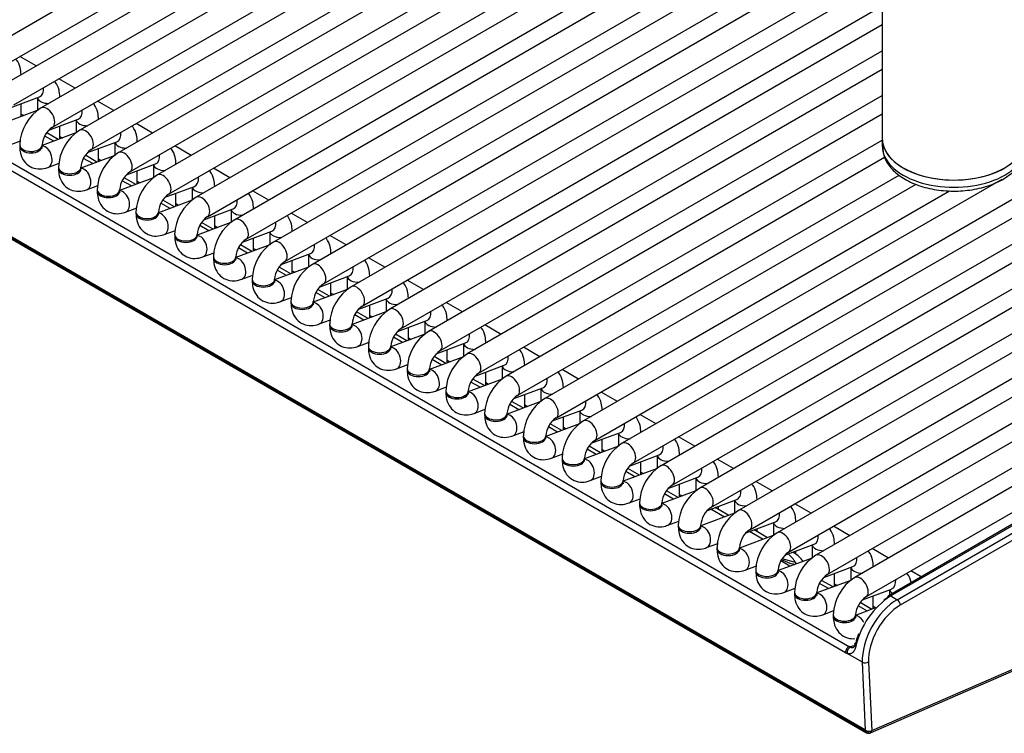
# Model space of a CAD drawing. Header units: millimetres. Extents: x -40 to 419, y 0 to 295.
# Tile 24 of 40: x 336 to 347, y 93 to 101. Entities that reach past the tile are written whole.
import ezdxf

# ---------------------------------------------------------------- set-up
doc = ezdxf.new("R2010")
doc.units = ezdxf.units.MM
doc.layers.add('BW4_CTMPLUS_HEER', color=7, linetype='Continuous')
doc.layers.add('Standard', color=7, linetype='Continuous')

# ---------------------------------------------------------------- blocks, each defined once
blk = doc.blocks.new('SE2')
at = {"layer": 'BW4_CTMPLUS_HEER', "color": 7, "linetype": 'Continuous'}
for p, q in [((345.412, 121.526), (345.412, 99.916)), ((345.225, 93.318), (316.163, 110.097)), ((316.164, 110.088), (345.226, 93.309)), ((316.174, 110.07), (345.236, 93.291)), ((344.289, 106.025), (335.168, 100.758)), ((335.293, 100.542), (344.414, 105.808)), ((344.722, 105.775), (335.6, 100.509)), ((335.725, 100.292), (344.847, 105.559)), ((345.154, 105.526), (336.032, 100.26)), ((336.157, 100.043), (345.279, 105.309)), ((345.412, 105.176), (336.464, 100.01)), ((336.589, 99.794), (345.412, 104.887)), ((345.412, 104.677), (336.896, 99.761)), ((337.021, 99.544), (345.412, 104.389)), ((345.412, 104.178), (337.328, 99.511)), ((337.453, 99.295), (345.412, 103.89)), ((345.412, 103.679), (337.76, 99.262)), ((337.885, 99.045), (345.412, 103.391)), ((345.412, 103.181), (338.192, 99.012)), ((338.317, 98.796), (345.412, 102.892)), ((345.412, 102.682), (338.624, 98.763)), ((338.749, 98.546), (345.412, 102.393)), ((345.412, 102.183), (339.056, 98.513)), ((339.181, 98.297), (345.412, 101.894)), ((345.412, 101.684), (339.488, 98.264)), ((339.613, 98.048), (345.412, 101.395)), ((345.002, 94.183), (332.918, 101.16)), ((332.962, 101.227), (345.047, 94.25)), ((345.412, 101.185), (339.92, 98.015)), ((342.205, 96.551), (350.093, 101.105)), ((350.275, 101), (342.513, 96.518)), ((335.977, 100.727), (335.795, 100.832)), ((340.045, 97.798), (345.412, 100.896)), ((342.638, 96.301), (350.525, 100.855)), ((350.707, 100.75), (342.945, 96.268)), ((335.807, 100.629), (335.807, 100.631)), ((345.412, 100.686), (340.352, 97.765)), ((343.07, 96.052), (350.957, 100.606)), ((336.409, 100.477), (336.227, 100.582)), ((351.139, 100.501), (343.377, 96.019)), ((335.686, 100.259), (336.012, 100.381)), ((335.989, 100.373), (335.989, 100.229)), ((336.239, 100.379), (336.239, 100.381)), ((340.477, 97.549), (345.412, 100.397)), ((335.807, 100.161), (335.807, 100.305)), ((336.841, 100.228), (336.659, 100.333)), ((343.502, 95.803), (351.389, 100.356)), ((335.988, 100.228), (335.611, 100.087)), ((335.807, 100.189), (335.837, 100.172)), ((345.412, 100.187), (340.784, 97.516)), ((351.571, 100.251), (343.809, 95.77)), ((336.118, 100.01), (336.444, 100.132)), ((336.239, 99.911), (336.239, 100.055)), ((336.421, 100.123), (336.421, 99.979)), ((336.671, 100.13), (336.671, 100.132)), ((337.273, 99.978), (337.091, 100.084)), ((343.934, 95.553), (351.821, 100.107)), ((336.42, 99.979), (336.043, 99.838)), ((336.174, 99.887), (336.072, 99.945)), ((336.222, 99.905), (336.093, 99.979)), ((336.239, 99.94), (336.269, 99.922)), ((352.003, 100.002), (344.241, 95.52)), ((335.675, 99.844), (335.8, 99.891)), ((335.793, 99.845), (335.793, 99.829)), ((336.043, 99.829), (336.043, 99.845)), ((336.55, 99.76), (336.876, 99.882)), ((336.853, 99.874), (336.853, 99.73)), ((337.103, 99.88), (337.103, 99.883)), ((337.705, 99.729), (337.523, 99.834)), ((340.909, 97.299), (345.412, 99.899)), ((345.412, 99.916), (345.412, 99.835)), ((336.852, 99.729), (336.475, 99.588)), ((336.654, 99.655), (336.525, 99.73)), ((336.671, 99.662), (336.671, 99.806)), ((336.107, 99.595), (336.233, 99.642)), ((336.606, 99.637), (336.504, 99.696)), ((336.671, 99.69), (336.701, 99.673)), ((336.982, 99.511), (337.308, 99.633)), ((337.285, 99.624), (337.285, 99.481)), ((337.535, 99.631), (337.535, 99.633)), ((345.439, 99.704), (341.216, 97.266)), ((344.366, 95.304), (351.933, 99.673)), ((336.225, 99.596), (336.225, 99.579)), ((336.475, 99.579), (336.475, 99.596)), ((337.103, 99.412), (337.103, 99.556)), ((338.137, 99.48), (337.955, 99.585)), ((341.341, 97.05), (345.602, 99.509)), ((351.991, 99.496), (344.673, 95.271)), ((336.539, 99.346), (336.665, 99.392)), ((337.284, 99.48), (336.907, 99.339)), ((337.038, 99.388), (336.936, 99.446)), ((337.086, 99.406), (336.957, 99.48)), ((337.103, 99.441), (337.133, 99.423)), ((337.414, 99.262), (337.74, 99.383)), ((337.967, 99.381), (337.967, 99.384)), ((345.787, 99.406), (341.648, 97.017)), ((346.746, 99.461), (342.08, 96.767)), ((336.657, 99.346), (336.657, 99.33)), ((336.907, 99.33), (336.907, 99.346)), ((337.535, 99.163), (337.535, 99.307)), ((337.717, 99.375), (337.717, 99.231)), ((338.569, 99.23), (338.387, 99.335)), ((341.773, 96.8), (346.162, 99.334)), ((344.798, 95.054), (352.116, 99.28)), ((337.716, 99.23), (337.339, 99.089)), ((337.47, 99.138), (337.368, 99.197)), ((337.518, 99.156), (337.389, 99.231)), ((337.535, 99.191), (337.565, 99.174)), ((352.423, 99.247), (345.105, 95.021)), ((336.972, 99.096), (337.097, 99.143)), ((337.089, 99.097), (337.089, 99.08)), ((337.339, 99.08), (337.339, 99.097)), ((337.846, 99.012), (338.172, 99.134)), ((337.967, 98.913), (337.967, 99.057)), ((338.149, 99.125), (338.149, 98.982)), ((338.399, 99.132), (338.399, 99.134)), ((339.001, 98.981), (338.819, 99.086)), ((338.148, 98.981), (337.771, 98.84)), ((337.902, 98.889), (337.8, 98.947)), ((337.95, 98.907), (337.821, 98.982)), ((337.967, 98.942), (337.997, 98.925)), ((345.23, 94.805), (352.548, 99.03)), ((337.404, 98.847), (337.529, 98.893)), ((337.521, 98.847), (337.521, 98.831)), ((337.771, 98.831), (337.771, 98.847)), ((338.278, 98.763), (338.604, 98.884)), ((338.581, 98.876), (338.581, 98.732)), ((338.831, 98.883), (338.831, 98.885)), ((339.433, 98.731), (339.251, 98.836)), ((352.449, 98.841), (345.481, 94.818)), ((352.474, 98.839), (345.506, 94.816)), ((338.58, 98.732), (338.203, 98.59)), ((338.382, 98.658), (338.253, 98.732)), ((338.399, 98.664), (338.399, 98.808)), ((345.578, 94.774), (352.546, 98.797)), ((352.582, 98.736), (345.613, 94.713)), ((337.836, 98.597), (337.961, 98.644)), ((338.334, 98.639), (338.232, 98.698)), ((338.399, 98.692), (338.429, 98.675)), ((338.71, 98.513), (339.036, 98.635)), ((339.013, 98.627), (339.013, 98.483)), ((339.263, 98.633), (339.263, 98.635)), ((337.953, 98.598), (337.953, 98.582)), ((338.203, 98.582), (338.203, 98.598)), ((338.831, 98.414), (338.831, 98.558)), ((339.865, 98.482), (339.683, 98.587)), ((338.268, 98.348), (338.393, 98.395)), ((339.013, 98.482), (338.635, 98.341)), ((338.766, 98.39), (338.664, 98.449)), ((338.815, 98.408), (338.685, 98.483)), ((338.831, 98.443), (338.861, 98.426)), ((338.385, 98.348), (338.385, 98.332)), ((338.635, 98.332), (338.635, 98.348)), ((339.142, 98.264), (339.468, 98.386)), ((339.263, 98.165), (339.263, 98.309)), ((339.446, 98.377), (339.446, 98.233)), ((339.696, 98.384), (339.696, 98.386)), ((340.297, 98.232), (340.115, 98.337)), ((339.445, 98.233), (339.067, 98.092)), ((339.198, 98.141), (339.096, 98.199)), ((339.247, 98.159), (339.118, 98.233)), ((339.263, 98.194), (339.294, 98.176)), ((338.7, 98.098), (338.825, 98.145)), ((338.817, 98.099), (338.817, 98.083)), ((339.067, 98.083), (339.067, 98.099)), ((339.574, 98.014), (339.9, 98.136)), ((339.878, 98.128), (339.878, 97.984)), ((340.128, 98.134), (340.128, 98.137)), ((340.729, 97.983), (340.547, 98.088)), ((339.877, 97.983), (339.499, 97.842)), ((339.679, 97.909), (339.55, 97.984)), ((339.696, 97.916), (339.696, 98.06)), ((339.132, 97.849), (339.257, 97.896)), ((339.249, 97.85), (339.249, 97.833)), ((339.499, 97.833), (339.499, 97.85)), ((339.63, 97.891), (339.528, 97.95)), ((339.696, 97.944), (339.726, 97.927)), ((340.006, 97.765), (340.332, 97.887)), ((340.31, 97.878), (340.31, 97.735)), ((340.56, 97.885), (340.56, 97.887)), ((340.111, 97.66), (339.982, 97.734)), ((340.128, 97.666), (340.128, 97.81)), ((341.162, 97.733), (340.979, 97.839)), ((339.564, 97.599), (339.689, 97.646)), ((340.309, 97.734), (339.931, 97.593)), ((340.062, 97.642), (339.96, 97.7)), ((340.128, 97.695), (340.158, 97.677)), ((340.438, 97.515), (340.764, 97.637)), ((340.742, 97.629), (340.742, 97.485)), ((340.992, 97.635), (340.992, 97.638)), ((339.681, 97.6), (339.681, 97.584)), ((339.931, 97.584), (339.931, 97.6)), ((340.56, 97.417), (340.56, 97.561)), ((341.594, 97.484), (341.412, 97.589)), ((340.741, 97.484), (340.363, 97.343)), ((340.494, 97.392), (340.392, 97.451)), ((340.543, 97.41), (340.414, 97.485)), ((340.56, 97.445), (340.59, 97.428)), ((339.996, 97.35), (340.121, 97.397)), ((340.113, 97.351), (340.113, 97.334)), ((340.363, 97.334), (340.363, 97.351)), ((340.871, 97.266), (341.196, 97.388)), ((340.992, 97.167), (340.992, 97.311)), ((341.174, 97.379), (341.174, 97.236)), ((341.424, 97.386), (341.424, 97.388)), ((342.026, 97.235), (341.844, 97.34)), ((341.173, 97.235), (340.795, 97.094)), ((340.926, 97.143), (340.825, 97.201)), ((340.975, 97.161), (340.846, 97.235)), ((340.992, 97.196), (341.022, 97.178)), ((340.428, 97.101), (340.553, 97.147)), ((340.545, 97.101), (340.545, 97.085)), ((340.795, 97.085), (340.795, 97.101)), ((341.303, 97.017), (341.628, 97.138)), ((341.606, 97.13), (341.606, 96.986)), ((341.856, 97.136), (341.856, 97.139)), ((342.458, 96.985), (342.276, 97.09)), ((341.605, 96.986), (341.227, 96.844)), ((341.407, 96.912), (341.278, 96.986)), ((341.424, 96.918), (341.424, 97.062)), ((340.86, 96.851), (340.985, 96.898)), ((341.358, 96.893), (341.257, 96.952)), ((341.424, 96.946), (341.454, 96.929)), ((341.735, 96.767), (342.06, 96.889)), ((342.038, 96.88), (342.038, 96.737)), ((342.288, 96.887), (342.288, 96.889)), ((340.977, 96.852), (340.977, 96.835)), ((341.227, 96.835), (341.227, 96.852)), ((341.856, 96.668), (341.856, 96.812)), ((342.89, 96.736), (342.708, 96.841)), ((341.292, 96.602), (341.417, 96.648)), ((342.037, 96.736), (341.659, 96.595)), ((341.79, 96.644), (341.689, 96.703)), ((341.839, 96.662), (341.71, 96.737)), ((341.856, 96.697), (341.886, 96.68)), ((342.167, 96.518), (342.493, 96.639)), ((342.72, 96.638), (342.72, 96.64)), ((341.409, 96.602), (341.409, 96.586)), ((341.659, 96.586), (341.659, 96.602)), ((342.288, 96.419), (342.288, 96.563)), ((342.47, 96.631), (342.47, 96.487)), ((343.322, 96.486), (343.14, 96.591)), ((342.469, 96.487), (342.091, 96.345)), ((342.222, 96.394), (342.121, 96.453)), ((342.271, 96.413), (342.142, 96.487)), ((342.288, 96.448), (342.318, 96.43)), ((341.724, 96.352), (341.849, 96.399)), ((341.841, 96.353), (341.841, 96.337)), ((342.091, 96.337), (342.091, 96.353)), ((342.599, 96.268), (342.925, 96.39)), ((342.72, 96.17), (342.72, 96.314)), ((342.902, 96.382), (342.902, 96.238)), ((343.152, 96.388), (343.152, 96.39)), ((343.754, 96.237), (343.572, 96.342)), ((342.901, 96.237), (342.523, 96.096)), ((342.654, 96.145), (342.553, 96.204)), ((342.703, 96.163), (342.574, 96.238)), ((342.72, 96.198), (342.75, 96.181)), ((342.156, 96.103), (342.281, 96.15)), ((342.273, 96.103), (342.273, 96.087)), ((342.523, 96.087), (342.523, 96.103)), ((343.031, 96.019), (343.357, 96.141)), ((343.334, 96.132), (343.334, 95.988)), ((343.584, 96.139), (343.584, 96.141)), ((344.186, 95.987), (344.004, 96.092)), ((343.333, 95.988), (342.955, 95.847)), ((343.135, 95.914), (343.006, 95.988)), ((343.152, 95.92), (343.152, 96.064)), ((342.588, 95.853), (342.713, 95.9)), ((343.084, 95.897), (342.985, 95.954)), ((343.152, 95.949), (343.182, 95.931)), ((343.463, 95.769), (343.789, 95.891)), ((343.766, 95.883), (343.766, 95.739)), ((344.016, 95.889), (344.016, 95.892)), ((342.705, 95.854), (342.705, 95.838)), ((342.955, 95.838), (342.955, 95.854)), ((343.652, 95.696), (343.501, 95.784)), ((343.701, 95.714), (343.569, 95.79)), ((343.584, 95.782), (343.584, 95.815)), ((344.618, 95.738), (344.436, 95.843)), ((343.02, 95.604), (343.145, 95.651)), ((343.765, 95.738), (343.387, 95.597)), ((345.281, 93.288), (350.77, 95.679)), ((345.297, 93.314), (350.786, 95.705)), ((343.137, 95.605), (343.137, 95.588)), ((343.387, 95.588), (343.387, 95.605)), ((343.895, 95.52), (344.221, 95.642)), ((344.133, 95.465), (343.982, 95.552)), ((344.016, 95.533), (344.016, 95.565)), ((344.198, 95.633), (344.198, 95.49)), ((344.448, 95.64), (344.448, 95.642)), ((345.05, 95.488), (344.868, 95.594)), ((344.197, 95.489), (343.819, 95.348)), ((344.084, 95.447), (343.933, 95.534)), ((343.452, 95.355), (343.577, 95.401)), ((343.569, 95.355), (343.569, 95.339)), ((343.819, 95.339), (343.819, 95.355)), ((344.327, 95.27), (344.653, 95.392)), ((344.63, 95.384), (344.63, 95.24)), ((344.88, 95.39), (344.88, 95.393)), ((345.482, 95.239), (345.3, 95.344)), ((344.629, 95.239), (344.251, 95.098)), ((344.405, 95.172), (344.288, 95.219)), ((344.446, 95.188), (344.295, 95.23)), ((344.433, 95.292), (344.414, 95.303)), ((344.448, 95.283), (344.448, 95.316)), ((343.884, 95.105), (344.009, 95.152)), ((344.001, 95.106), (344.001, 95.089)), ((344.251, 95.089), (344.251, 95.106)), ((344.382, 95.147), (344.281, 95.206)), ((344.408, 95.178), (344.432, 95.166)), ((344.431, 95.165), (344.422, 95.17)), ((344.759, 95.021), (345.085, 95.143)), ((345.062, 95.134), (345.062, 94.991)), ((345.312, 95.141), (345.312, 95.143)), ((345.061, 94.99), (344.683, 94.849)), ((344.863, 94.916), (344.734, 94.99)), ((344.88, 94.922), (344.88, 95.066)), ((345.846, 95.029), (345.732, 95.095)), ((344.316, 94.856), (344.441, 94.902)), ((344.814, 94.898), (344.713, 94.956)), ((344.88, 94.951), (344.91, 94.934)), ((345.191, 94.772), (345.517, 94.893)), ((345.494, 94.885), (345.494, 94.826)), ((344.433, 94.856), (344.433, 94.84)), ((344.683, 94.84), (344.683, 94.856)), ((345.312, 94.673), (345.312, 94.817)), ((345.506, 94.816), (345.578, 94.774)), ((345.325, 94.678), (345.115, 94.599)), ((345.246, 94.648), (345.145, 94.707)), ((345.295, 94.666), (345.166, 94.741)), ((345.312, 94.701), (345.335, 94.688)), ((344.748, 94.606), (344.873, 94.653)), ((344.865, 94.607), (344.865, 94.591)), ((345.115, 94.591), (345.115, 94.607)), ((345.047, 94.25), (345.109, 94.267)), ((345.19, 94.077), (345.022, 94.174)), ((345.225, 93.318), (345.19, 94.077)), ((345.26, 94.079), (345.296, 93.313)), ((345.226, 93.309), (345.225, 93.318)), ((345.296, 93.313), (345.297, 93.314))]:
    blk.add_line(p, q, dxfattribs=at)
for centre, radius, start, end in [((336.303, 99.827), 0.511, 122.0757, 177.9243), ((336.308, 99.824), 0.267, 124.6258, 175.3742), ((336.735, 99.577), 0.511, 122.0757, 177.9243), ((336.74, 99.574), 0.267, 124.6258, 175.3742), ((337.167, 99.328), 0.511, 122.0757, 177.9243), ((337.173, 99.325), 0.267, 124.6258, 175.3742), ((337.599, 99.078), 0.511, 122.0757, 177.9243), ((337.605, 99.075), 0.267, 124.6258, 175.3742), ((338.031, 98.829), 0.511, 122.0757, 177.9243), ((338.037, 98.826), 0.267, 124.6258, 175.3742), ((338.463, 98.579), 0.511, 122.0757, 177.9243), ((338.469, 98.576), 0.267, 124.6258, 175.3742), ((338.895, 98.33), 0.511, 122.0757, 177.9243), ((338.901, 98.327), 0.267, 124.6258, 175.3742), ((339.328, 98.081), 0.511, 122.0757, 177.9243), ((339.333, 98.078), 0.267, 124.6258, 175.3742), ((339.76, 97.831), 0.511, 122.0757, 177.9243), ((339.765, 97.828), 0.267, 124.6258, 175.3742), ((340.192, 97.582), 0.511, 122.0757, 177.9243), ((340.197, 97.579), 0.267, 124.6258, 175.3742), ((340.624, 97.332), 0.511, 122.0757, 177.9243), ((340.629, 97.329), 0.267, 124.6258, 175.3742), ((341.056, 97.083), 0.511, 122.0757, 177.9243), ((341.061, 97.08), 0.267, 124.6258, 175.3742), ((341.488, 96.833), 0.511, 122.0757, 177.9243), ((341.493, 96.83), 0.267, 124.6258, 175.3742), ((341.92, 96.584), 0.511, 122.0757, 177.9243), ((341.925, 96.581), 0.267, 124.6258, 175.3742), ((342.352, 96.334), 0.511, 122.0757, 177.9243), ((342.357, 96.331), 0.267, 124.6258, 175.3742), ((342.784, 96.085), 0.511, 122.0757, 177.9243), ((342.789, 96.082), 0.267, 124.6258, 175.3742), ((343.216, 95.836), 0.511, 122.0757, 177.9243), ((343.221, 95.833), 0.267, 124.6258, 175.3742), ((343.648, 95.586), 0.511, 122.0757, 177.9243), ((343.653, 95.583), 0.267, 124.6258, 175.3742), ((343.419, 95.531), 0.3, 60, 64.4865), ((344.08, 95.337), 0.511, 122.0757, 177.9243), ((344.085, 95.334), 0.267, 124.6258, 175.3742), ((344.512, 95.087), 0.511, 122.0757, 177.9243), ((344.517, 95.084), 0.267, 124.6258, 175.3742), ((344.283, 95.032), 0.3, 34.6535, 60), ((344.944, 94.838), 0.511, 122.0757, 177.9243), ((344.949, 94.835), 0.267, 124.6258, 175.3742), ((345.376, 94.588), 0.511, 122.0757, 177.9243), ((345.381, 94.585), 0.267, 124.6258, 175.3742), ((346.001, 94.058), 0.905, 123.152, 167.1393), ((345.261, 93.334), 0.05, 240, 293.5365)]:
    blk.add_arc(centre, radius, start, end, dxfattribs=at)
for centre, major_axis, ratio, start_param, end_param in [((335.682, 100.631), (0.125, 0), 0.57735, 6.251045, 6.283034), ((335.968, 100.498), (0.044, -0.117), 0.668835, 0, 1.209241), ((336.114, 100.381), (0.125, 0), 0.57735, 3.260392, 4.744529), ((336.114, 100.381), (0.125, 0), 0.57735, 6.251045, 6.283034), ((336.094, 100.151), (-0.063, 0.108), 0.57735, 3.149658, 6.283185), ((336.4, 100.249), (0.044, -0.117), 0.668835, 0, 1.209241), ((336.546, 100.132), (0.125, 0), 0.57735, 3.260392, 4.744529), ((336.546, 100.132), (0.125, 0), 0.57735, 6.251045, 6.283034), ((336.526, 99.902), (-0.063, 0.108), 0.57735, 3.149658, 6.283185), ((336.832, 99.999), (0.044, -0.117), 0.668835, 0, 1.209241), ((335.918, 99.845), (-0.125, 0), 0.57735, 0, 3.133528), ((335.918, 99.829), (0.125, 0), 0.57735, 3.141593, 6.283185), ((336.064, 99.712), (0.044, -0.117), 0.668835, 0.000455, 2.872855), ((336.978, 99.883), (0.125, 0), 0.57735, 3.260392, 4.744529), ((336.978, 99.883), (0.125, 0), 0.57735, 6.251045, 6.283034), ((346.212, 99.916), (0.8, 0), 0.57735, 3.141593, 6.283185), ((346.212, 99.916), (-0.8, 0), 0.57735, 0, 3.141593), ((346.212, 99.835), (-0.8, 0), 0.57735, 0, 3.141593), ((336.958, 99.652), (-0.063, 0.108), 0.57735, 3.149658, 6.283185), ((337.264, 99.75), (0.044, -0.117), 0.668835, 0, 1.209241), ((337.41, 99.633), (0.125, 0), 0.57735, 3.260392, 4.744529), ((337.41, 99.633), (0.125, 0), 0.57735, 6.251045, 6.283034), ((336.35, 99.596), (-0.125, 0), 0.57735, 0, 3.133528), ((336.35, 99.579), (0.125, 0), 0.57735, 3.141593, 6.283185), ((336.496, 99.463), (0.044, -0.117), 0.668835, 0.000455, 2.872855), ((337.391, 99.403), (-0.063, 0.108), 0.57735, 3.149658, 6.283185), ((337.696, 99.5), (0.044, -0.117), 0.668835, 0, 1.209241), ((337.842, 99.384), (0.125, 0), 0.57735, 6.251045, 6.283034), ((336.782, 99.346), (-0.125, 0), 0.57735, 0, 3.133528), ((336.782, 99.33), (0.125, 0), 0.57735, 3.141593, 6.283185), ((336.928, 99.213), (0.044, -0.117), 0.668835, 0.000455, 2.872855), ((337.842, 99.384), (0.125, 0), 0.57735, 3.260392, 4.744529), ((337.823, 99.154), (-0.063, 0.108), 0.57735, 3.149658, 6.283185), ((338.128, 99.251), (0.044, -0.117), 0.668835, 0, 1.209241), ((337.214, 99.097), (-0.125, 0), 0.57735, 0, 3.133528), ((337.214, 99.08), (0.125, 0), 0.57735, 3.141593, 6.283185), ((337.36, 98.964), (0.044, -0.117), 0.668835, 0.000455, 2.872855), ((338.274, 99.134), (0.125, 0), 0.57735, 3.260392, 4.744529), ((338.274, 99.134), (0.125, 0), 0.57735, 6.251045, 6.283034), ((338.255, 98.904), (-0.063, 0.108), 0.57735, 3.149658, 6.283185), ((338.56, 99.002), (0.044, -0.117), 0.668835, 0, 1.209241), ((337.646, 98.847), (-0.125, 0), 0.57735, 0, 3.133528), ((337.792, 98.714), (0.044, -0.117), 0.668835, 0.000455, 2.872855), ((338.706, 98.885), (0.125, 0), 0.57735, 3.260392, 4.744529), ((338.706, 98.885), (0.125, 0), 0.57735, 6.251045, 6.283034), ((337.646, 98.831), (0.125, 0), 0.57735, 3.141593, 6.283185), ((338.687, 98.655), (-0.063, 0.108), 0.57735, 3.149658, 6.283185), ((338.992, 98.752), (0.044, -0.117), 0.668835, 0, 1.209241), ((339.138, 98.635), (0.125, 0), 0.57735, 3.260392, 4.744529), ((339.138, 98.635), (0.125, 0), 0.57735, 6.251045, 6.283034), ((338.078, 98.598), (-0.125, 0), 0.57735, 0, 3.133528), ((338.078, 98.582), (0.125, 0), 0.57735, 3.141593, 6.283185), ((338.224, 98.465), (0.044, -0.117), 0.668835, 0.000455, 2.872855), ((339.119, 98.405), (-0.063, 0.108), 0.57735, 3.149658, 6.283185), ((339.424, 98.503), (0.044, -0.117), 0.668835, 0, 1.209241), ((338.51, 98.348), (-0.125, 0), 0.57735, 0, 3.133528), ((338.51, 98.332), (0.125, 0), 0.57735, 3.141593, 6.283185), ((338.656, 98.215), (0.044, -0.117), 0.668835, 0.000455, 2.872855), ((339.571, 98.386), (0.125, 0), 0.57735, 3.260392, 4.744529), ((339.551, 98.156), (-0.062, 0.108), 0.57735, 3.149658, 6.283185), ((339.571, 98.386), (0.125, 0), 0.57735, 6.251045, 6.283034), ((339.856, 98.253), (0.044, -0.117), 0.668835, 0, 1.209241), ((338.942, 98.099), (-0.125, 0), 0.57735, 0, 3.133528), ((338.942, 98.083), (0.125, 0), 0.57735, 3.141593, 6.283185), ((339.088, 97.966), (0.044, -0.117), 0.668835, 0.000455, 2.872855), ((340.003, 98.137), (0.125, 0), 0.57735, 3.260392, 4.744529), ((340.003, 98.137), (0.125, 0), 0.57735, 6.251045, 6.283034), ((339.983, 97.906), (-0.063, 0.108), 0.57735, 3.149658, 6.283185), ((340.289, 98.004), (0.044, -0.117), 0.668835, 0, 1.209241), ((339.374, 97.85), (-0.125, 0), 0.57735, 0, 3.133528), ((340.435, 97.887), (0.125, 0), 0.57735, 3.260392, 4.744529), ((340.435, 97.887), (0.125, 0), 0.57735, 6.251045, 6.283034), ((339.374, 97.833), (0.125, 0), 0.57735, 3.141593, 6.283185), ((339.52, 97.717), (0.044, -0.117), 0.668835, 0.000455, 2.872855), ((340.415, 97.657), (-0.063, 0.108), 0.57735, 3.149658, 6.283185), ((340.721, 97.754), (0.044, -0.117), 0.668835, 0, 1.209241), ((340.867, 97.638), (0.125, 0), 0.57735, 3.260392, 4.744529), ((340.867, 97.638), (0.125, 0), 0.57735, 6.251045, 6.283034), ((339.806, 97.6), (-0.125, 0), 0.57735, 0, 3.133528), ((339.806, 97.584), (0.125, 0), 0.57735, 3.141593, 6.283185), ((339.952, 97.467), (0.044, -0.117), 0.668835, 0.000455, 2.872855), ((340.847, 97.407), (-0.063, 0.108), 0.57735, 3.149658, 6.283185), ((341.153, 97.505), (0.044, -0.117), 0.668835, 0, 1.209241), ((340.238, 97.351), (-0.125, 0), 0.57735, 0, 3.133528), ((340.238, 97.334), (0.125, 0), 0.57735, 3.141593, 6.283185), ((340.384, 97.218), (0.044, -0.117), 0.668835, 0.000455, 2.872855), ((341.299, 97.388), (0.125, 0), 0.57735, 3.260392, 4.744529), ((341.299, 97.388), (0.125, 0), 0.57735, 6.251045, 6.283034), ((341.279, 97.158), (-0.063, 0.108), 0.57735, 3.149658, 6.283185), ((341.585, 97.255), (0.044, -0.117), 0.668835, 0, 1.209241), ((340.67, 97.101), (-0.125, 0), 0.57735, 0, 3.133528), ((340.67, 97.085), (0.125, 0), 0.57735, 3.141593, 6.283185), ((340.816, 96.968), (0.044, -0.117), 0.668835, 0.000455, 2.872855), ((341.731, 97.139), (0.125, 0), 0.57735, 3.260392, 4.744529), ((341.731, 97.139), (0.125, 0), 0.57735, 6.251045, 6.283034), ((341.711, 96.909), (-0.062, 0.108), 0.57735, 3.149658, 6.283185), ((342.017, 97.006), (0.044, -0.117), 0.668835, 0, 1.209241), ((342.163, 96.889), (0.125, 0), 0.57735, 3.260392, 4.744529), ((342.163, 96.889), (0.125, 0), 0.57735, 6.251045, 6.283034), ((341.102, 96.852), (-0.125, 0), 0.57735, 0, 3.133528), ((341.102, 96.835), (0.125, 0), 0.57735, 3.141593, 6.283185), ((341.248, 96.719), (0.044, -0.117), 0.668835, 0.000455, 2.872855), ((342.143, 96.659), (-0.063, 0.108), 0.57735, 3.149658, 6.283185), ((342.449, 96.757), (0.044, -0.117), 0.668835, 0, 1.209241), ((342.595, 96.64), (0.125, 0), 0.57735, 6.251045, 6.283034), ((341.534, 96.602), (-0.125, 0), 0.57735, 0, 3.133528), ((341.534, 96.586), (0.125, 0), 0.57735, 3.141593, 6.283185), ((341.68, 96.469), (0.044, -0.117), 0.668835, 0.000455, 2.872855), ((342.595, 96.64), (0.125, 0), 0.57735, 3.260392, 4.744529), ((342.575, 96.41), (-0.062, 0.108), 0.57735, 3.149658, 6.283185), ((342.881, 96.507), (0.044, -0.117), 0.668835, 0, 1.209241), ((341.966, 96.353), (-0.125, 0), 0.57735, 0, 3.133528), ((341.966, 96.337), (0.125, 0), 0.57735, 3.141593, 6.283185), ((342.112, 96.22), (0.044, -0.117), 0.668835, 0.000455, 2.872855), ((343.027, 96.39), (0.125, 0), 0.57735, 3.260392, 4.744529), ((343.027, 96.39), (0.125, 0), 0.57735, 6.251045, 6.283034), ((343.007, 96.16), (-0.062, 0.108), 0.57735, 3.149658, 6.283185), ((343.313, 96.258), (0.044, -0.117), 0.668835, 0, 1.209241), ((342.398, 96.103), (-0.125, 0), 0.57735, 0, 3.133528), ((342.398, 96.087), (0.125, 0), 0.57735, 3.141593, 6.283185), ((342.544, 95.97), (0.044, -0.117), 0.668835, 0.000455, 2.872855), ((343.459, 96.141), (0.125, 0), 0.57735, 3.260392, 4.744529), ((343.459, 96.141), (0.125, 0), 0.57735, 6.251045, 6.283034), ((343.439, 95.911), (-0.063, 0.108), 0.57735, 3.149658, 6.283185), ((343.745, 96.008), (0.044, -0.117), 0.668835, 0, 1.209241), ((343.891, 95.892), (0.125, 0), 0.57735, 3.260392, 4.744529), ((343.891, 95.892), (0.125, 0), 0.57735, 6.251045, 6.283034), ((342.83, 95.854), (-0.125, 0), 0.57735, 0, 3.133528), ((342.83, 95.838), (0.125, 0), 0.57735, 3.141593, 6.283185), ((342.976, 95.721), (0.044, -0.117), 0.668835, 0.000455, 2.872855), ((343.419, 95.531), (-0.15, -0.26), 0.57735, 3.141593, 3.288649), ((343.871, 95.661), (-0.062, 0.108), 0.57735, 3.149658, 6.283185), ((344.177, 95.759), (0.044, -0.117), 0.668835, 0, 1.209241), ((343.262, 95.605), (-0.125, 0), 0.57735, 0, 3.133528), ((343.262, 95.588), (0.125, 0), 0.57735, 3.141593, 6.283185), ((343.408, 95.472), (0.044, -0.117), 0.668835, 0.000455, 2.872855), ((344.323, 95.642), (0.125, 0), 0.57735, 3.260392, 4.744529), ((344.303, 95.412), (-0.063, 0.108), 0.57735, 3.149658, 6.283185), ((344.323, 95.642), (0.125, 0), 0.57735, 6.251045, 6.283034), ((344.609, 95.509), (0.044, -0.117), 0.668835, 0, 1.209241), ((343.694, 95.355), (-0.125, 0), 0.57735, 0, 3.133528), ((343.694, 95.339), (0.125, 0), 0.57735, 3.141593, 6.283185), ((343.84, 95.222), (0.044, -0.117), 0.668835, 0.000455, 2.872855), ((344.755, 95.393), (0.125, 0), 0.57735, 3.260392, 4.744529), ((344.755, 95.393), (0.125, 0), 0.57735, 6.251045, 6.283034), ((344.283, 95.032), (-0.078, 0.29), 0.707107, 5.081543, 5.549999), ((344.283, 95.032), (-0.15, -0.26), 0.57735, 3.141593, 3.287953), ((344.735, 95.162), (-0.063, 0.108), 0.57735, 3.149658, 6.283185), ((345.041, 95.26), (0.044, -0.117), 0.668835, 0, 1.209241), ((344.126, 95.106), (-0.125, 0), 0.57735, 0, 3.133528), ((344.501, 95.24), (0.0542, 0.084), 0.256562, -3.89251, -3.586691), ((345.187, 95.143), (0.125, 0), 0.57735, 3.260392, 4.744529), ((345.187, 95.143), (0.125, 0), 0.57735, 6.251045, 6.283034), ((344.126, 95.089), (0.125, 0), 0.57735, 3.141593, 6.283185), ((344.272, 94.973), (0.044, -0.117), 0.668835, 0.000455, 2.872855), ((345.167, 94.913), (-0.063, 0.108), 0.57735, 3.149658, 6.283185), ((345.473, 95.011), (0.044, -0.117), 0.668835, 0, 1.209241), ((345.619, 94.894), (0.125, 0), 0.57735, 3.260392, 3.888892), ((344.558, 94.856), (-0.125, 0), 0.57735, 0, 3.133528), ((344.558, 94.84), (0.125, 0), 0.57735, 3.141593, 6.283185), ((344.705, 94.723), (0.044, -0.117), 0.668835, 0.000455, 2.872855), ((345.578, 94.325), (-0.275, -0.476), 0.57735, 3.926991, 5.550147), ((345.458, 94.395), (-0.263, -0.426), 0.556861, 3.943267, 4.054729), ((345.506, 94.775), (0.025, -0.0433), 0.57735, 3.141593, 3.892084), ((345.506, 94.775), (0.025, -0.0433), 0.57735, 2.356194, 3.141593), ((345.578, 94.733), (-0.025, 0.0433), 0.57735, 3.926991, 5.497787), ((345.613, 94.305), (0.25, 0.433), 0.57735, 0.785398, 2.408554), ((344.99, 94.607), (-0.125, 0), 0.57735, 0, 3.133528), ((344.99, 94.591), (0.125, 0), 0.57735, 3.141593, 6.283185), ((345.137, 94.474), (0.044, -0.117), 0.668835, 1.711498, 2.872855), ((345.458, 94.395), (-0.263, -0.426), 0.556861, 5.047952, 5.276914), ((345.037, 94.206), (-0.025, -0.0433), 0.57735, 3.665191, 5.550147), ((345.058, 94.196), (-0.0166, -0.0472), 0.687149, 3.554825, 5.432089), ((345.032, 94.331), (0.0601, -0.0858), 0.460877, -0.783198, -0.591119), ((345.153, 94.269), (0.0489, -0.0106), 0.444894, 2.470589, 4.033186), ((344.997, 94.308), (0.077, -0.133), 0.548038, -0.76518, -0.573101), ((345.225, 94.1), (-0.0499, -0.0023), 0.606775, 0.757811, 2.328607), ((345.261, 93.334), (0.0501, -0.0045), 0.503419, 3.968267, 5.539064), ((345.261, 93.334), (-0.0497, -0.0056), 0.643408, 0.716376, 2.287173), ((345.261, 93.334), (0.025, 0.0433), 0.57735, 2.478368, 3.141593), ((345.261, 93.334), (-0.02, 0.0458), 0.643408, 3.141593, 3.996013)]:
    blk.add_ellipse(centre, major_axis=major_axis, ratio=ratio, start_param=start_param, end_param=end_param, dxfattribs=at)
for points, knots in [([(335.807, 100.631), (335.806, 100.659), (335.802, 100.715), (335.775, 100.774), (335.752, 100.803), (335.749, 100.806)], [0, 0, 0, 0, 0.1612008, 0.3715948, 0.3980819, 0.3980819, 0.3980819, 0.3980819]), ([(336.239, 100.381), (336.238, 100.41), (336.234, 100.465), (336.207, 100.524), (336.184, 100.553), (336.181, 100.557)], [0, 0, 0, 0, 0.1612008, 0.3715948, 0.3980819, 0.3980819, 0.3980819, 0.3980819]), ([(336.671, 100.132), (336.67, 100.16), (336.666, 100.216), (336.639, 100.275), (336.616, 100.304), (336.613, 100.307)], [0, 0, 0, 0, 0.1612008, 0.3715948, 0.3980819, 0.3980819, 0.3980819, 0.3980819]), ([(337.103, 99.883), (337.102, 99.911), (337.098, 99.966), (337.071, 100.025), (337.048, 100.054), (337.045, 100.058)], [0, 0, 0, 0, 0.1612008, 0.3715948, 0.3980819, 0.3980819, 0.3980819, 0.3980819]), ([(335.793, 99.829), (335.794, 99.8), (335.798, 99.745), (335.835, 99.662), (335.906, 99.599), (335.994, 99.572), (336.065, 99.58), (336.098, 99.592), (336.107, 99.595)], [0, 0, 0, 0, 0.161201, 0.371595, 0.560962, 0.75842, 0.945056, 1, 1, 1, 1]), ([(336.045, 99.81), (336.045, 99.81), (336.044, 99.811), (336.043, 99.819), (336.043, 99.827), (336.043, 99.829)], [0.7480458, 0.7480458, 0.7480458, 0.7480458, 0.8224858, 0.9709389, 1, 1, 1, 1]), ([(345.415, 99.835), (345.418, 99.789), (345.425, 99.708), (345.504, 99.584), (345.625, 99.48), (345.79, 99.397), (345.988, 99.344), (346.204, 99.325), (346.419, 99.341), (346.621, 99.392), (346.796, 99.477), (346.922, 99.586), (346.998, 99.709), (347.005, 99.786), (347.008, 99.825)], [0, 0, 0, 0, 0.072311, 0.152046, 0.234941, 0.32226, 0.411069, 0.499676, 0.588262, 0.677249, 0.767134, 0.858342, 0.937721, 1, 1, 1, 1]), ([(337.535, 99.633), (337.534, 99.662), (337.53, 99.717), (337.503, 99.776), (337.48, 99.805), (337.478, 99.808)], [0, 0, 0, 0, 0.1612008, 0.3715948, 0.3980819, 0.3980819, 0.3980819, 0.3980819]), ([(336.225, 99.579), (336.226, 99.551), (336.23, 99.496), (336.267, 99.413), (336.338, 99.349), (336.426, 99.323), (336.497, 99.331), (336.531, 99.342), (336.539, 99.346)], [0, 0, 0, 0, 0.161201, 0.371595, 0.560962, 0.75842, 0.945056, 1, 1, 1, 1]), ([(336.477, 99.561), (336.477, 99.56), (336.476, 99.562), (336.475, 99.57), (336.475, 99.578), (336.475, 99.579)], [0.7480458, 0.7480458, 0.7480458, 0.7480458, 0.8224858, 0.9709389, 1, 1, 1, 1]), ([(337.967, 99.384), (337.966, 99.412), (337.962, 99.468), (337.935, 99.526), (337.912, 99.556), (337.91, 99.559)], [0, 0, 0, 0, 0.1612008, 0.3715948, 0.3980819, 0.3980819, 0.3980819, 0.3980819]), ([(336.657, 99.33), (336.658, 99.301), (336.662, 99.246), (336.7, 99.163), (336.77, 99.1), (336.858, 99.073), (336.929, 99.082), (336.963, 99.093), (336.972, 99.096)], [0, 0, 0, 0, 0.161201, 0.371595, 0.560962, 0.75842, 0.945056, 1, 1, 1, 1]), ([(336.909, 99.311), (336.909, 99.311), (336.908, 99.312), (336.907, 99.32), (336.907, 99.328), (336.907, 99.33)], [0.7480458, 0.7480458, 0.7480458, 0.7480458, 0.8224858, 0.9709389, 1, 1, 1, 1]), ([(338.399, 99.134), (338.398, 99.163), (338.394, 99.218), (338.367, 99.277), (338.344, 99.306), (338.342, 99.309)], [0, 0, 0, 0, 0.1612008, 0.3715948, 0.3980819, 0.3980819, 0.3980819, 0.3980819]), ([(337.089, 99.08), (337.09, 99.052), (337.094, 98.997), (337.132, 98.914), (337.203, 98.85), (337.29, 98.824), (337.361, 98.832), (337.395, 98.844), (337.404, 98.847)], [0, 0, 0, 0, 0.161201, 0.371595, 0.560962, 0.75842, 0.945056, 1, 1, 1, 1]), ([(337.341, 99.062), (337.341, 99.062), (337.341, 99.063), (337.339, 99.071), (337.339, 99.079), (337.339, 99.08)], [0.7480458, 0.7480458, 0.7480458, 0.7480458, 0.8224858, 0.9709389, 1, 1, 1, 1]), ([(338.831, 98.885), (338.83, 98.913), (338.826, 98.969), (338.799, 99.028), (338.776, 99.057), (338.774, 99.06)], [0, 0, 0, 0, 0.1612008, 0.3715948, 0.3980819, 0.3980819, 0.3980819, 0.3980819]), ([(337.521, 98.831), (337.522, 98.803), (337.526, 98.747), (337.564, 98.664), (337.635, 98.601), (337.722, 98.575), (337.793, 98.583), (337.827, 98.594), (337.836, 98.597)], [0, 0, 0, 0, 0.161201, 0.371595, 0.560962, 0.75842, 0.945056, 1, 1, 1, 1]), ([(337.773, 98.812), (337.773, 98.812), (337.773, 98.813), (337.771, 98.821), (337.771, 98.829), (337.771, 98.831)], [0.7480458, 0.7480458, 0.7480458, 0.7480458, 0.8224858, 0.9709389, 1, 1, 1, 1]), ([(339.263, 98.635), (339.262, 98.664), (339.258, 98.719), (339.231, 98.778), (339.208, 98.807), (339.206, 98.81)], [0, 0, 0, 0, 0.1612008, 0.3715948, 0.3980819, 0.3980819, 0.3980819, 0.3980819]), ([(337.953, 98.582), (337.954, 98.553), (337.958, 98.498), (337.996, 98.415), (338.067, 98.351), (338.154, 98.325), (338.225, 98.333), (338.259, 98.345), (338.268, 98.348)], [0, 0, 0, 0, 0.161201, 0.371595, 0.560962, 0.75842, 0.945056, 1, 1, 1, 1]), ([(338.205, 98.563), (338.205, 98.563), (338.205, 98.564), (338.203, 98.572), (338.203, 98.58), (338.203, 98.582)], [0.7480458, 0.7480458, 0.7480458, 0.7480458, 0.8224858, 0.9709389, 1, 1, 1, 1]), ([(339.696, 98.386), (339.694, 98.414), (339.69, 98.47), (339.663, 98.529), (339.64, 98.558), (339.638, 98.561)], [0, 0, 0, 0, 0.1612008, 0.3715948, 0.3980819, 0.3980819, 0.3980819, 0.3980819]), ([(338.385, 98.332), (338.386, 98.304), (338.39, 98.248), (338.428, 98.165), (338.499, 98.102), (338.586, 98.076), (338.657, 98.084), (338.691, 98.095), (338.7, 98.098)], [0, 0, 0, 0, 0.161201, 0.371595, 0.560962, 0.75842, 0.945056, 1, 1, 1, 1]), ([(338.637, 98.313), (338.637, 98.313), (338.637, 98.315), (338.635, 98.323), (338.635, 98.331), (338.635, 98.332)], [0.7480458, 0.7480458, 0.7480458, 0.7480458, 0.8224858, 0.9709389, 1, 1, 1, 1]), ([(340.128, 98.137), (340.126, 98.165), (340.122, 98.22), (340.096, 98.279), (340.072, 98.308), (340.07, 98.312)], [0, 0, 0, 0, 0.1612008, 0.3715948, 0.3980819, 0.3980819, 0.3980819, 0.3980819]), ([(338.817, 98.083), (338.818, 98.054), (338.823, 97.999), (338.86, 97.916), (338.931, 97.853), (339.018, 97.826), (339.089, 97.834), (339.123, 97.846), (339.132, 97.849)], [0, 0, 0, 0, 0.161201, 0.371595, 0.560962, 0.75842, 0.945056, 1, 1, 1, 1]), ([(339.069, 98.064), (339.069, 98.064), (339.069, 98.065), (339.067, 98.073), (339.067, 98.081), (339.067, 98.083)], [0.7480458, 0.7480458, 0.7480458, 0.7480458, 0.8224858, 0.9709389, 1, 1, 1, 1]), ([(340.56, 97.887), (340.558, 97.915), (340.554, 97.971), (340.528, 98.03), (340.505, 98.059), (340.502, 98.062)], [0, 0, 0, 0, 0.1612008, 0.3715948, 0.3980819, 0.3980819, 0.3980819, 0.3980819]), ([(339.249, 97.833), (339.25, 97.805), (339.255, 97.749), (339.292, 97.666), (339.363, 97.603), (339.45, 97.577), (339.521, 97.585), (339.555, 97.596), (339.564, 97.599)], [0, 0, 0, 0, 0.161201, 0.371595, 0.560962, 0.75842, 0.945056, 1, 1, 1, 1]), ([(339.501, 97.814), (339.501, 97.814), (339.501, 97.816), (339.499, 97.824), (339.499, 97.832), (339.499, 97.833)], [0.7480458, 0.7480458, 0.7480458, 0.7480458, 0.8224858, 0.9709389, 1, 1, 1, 1]), ([(340.992, 97.638), (340.99, 97.666), (340.986, 97.721), (340.96, 97.78), (340.937, 97.81), (340.934, 97.813)], [0, 0, 0, 0, 0.1612008, 0.3715948, 0.3980819, 0.3980819, 0.3980819, 0.3980819]), ([(339.681, 97.584), (339.682, 97.555), (339.687, 97.5), (339.724, 97.417), (339.795, 97.354), (339.882, 97.327), (339.953, 97.335), (339.987, 97.347), (339.996, 97.35)], [0, 0, 0, 0, 0.161201, 0.371595, 0.560962, 0.75842, 0.945056, 1, 1, 1, 1]), ([(339.933, 97.565), (339.933, 97.565), (339.933, 97.566), (339.931, 97.574), (339.931, 97.582), (339.931, 97.584)], [0.7480458, 0.7480458, 0.7480458, 0.7480458, 0.8224858, 0.9709389, 1, 1, 1, 1]), ([(341.424, 97.388), (341.422, 97.417), (341.418, 97.472), (341.392, 97.531), (341.369, 97.56), (341.366, 97.563)], [0, 0, 0, 0, 0.1612008, 0.3715948, 0.3980819, 0.3980819, 0.3980819, 0.3980819]), ([(340.113, 97.334), (340.114, 97.306), (340.119, 97.251), (340.156, 97.168), (340.227, 97.104), (340.314, 97.078), (340.385, 97.086), (340.419, 97.097), (340.428, 97.101)], [0, 0, 0, 0, 0.161201, 0.371595, 0.560962, 0.75842, 0.945056, 1, 1, 1, 1]), ([(340.365, 97.316), (340.365, 97.316), (340.365, 97.317), (340.363, 97.325), (340.363, 97.333), (340.363, 97.334)], [0.7480458, 0.7480458, 0.7480458, 0.7480458, 0.8224858, 0.9709389, 1, 1, 1, 1]), ([(341.856, 97.139), (341.854, 97.167), (341.85, 97.223), (341.824, 97.281), (341.801, 97.311), (341.798, 97.314)], [0, 0, 0, 0, 0.1612008, 0.3715948, 0.3980819, 0.3980819, 0.3980819, 0.3980819]), ([(340.545, 97.085), (340.546, 97.057), (340.551, 97.001), (340.588, 96.918), (340.659, 96.855), (340.746, 96.829), (340.817, 96.837), (340.851, 96.848), (340.86, 96.851)], [0, 0, 0, 0, 0.161201, 0.371595, 0.560962, 0.75842, 0.945056, 1, 1, 1, 1]), ([(340.797, 97.066), (340.797, 97.066), (340.797, 97.067), (340.795, 97.075), (340.795, 97.083), (340.795, 97.085)], [0.7480458, 0.7480458, 0.7480458, 0.7480458, 0.8224858, 0.9709389, 1, 1, 1, 1]), ([(342.288, 96.889), (342.286, 96.918), (342.282, 96.973), (342.256, 97.032), (342.233, 97.061), (342.23, 97.064)], [0, 0, 0, 0, 0.1612008, 0.3715948, 0.3980819, 0.3980819, 0.3980819, 0.3980819]), ([(340.977, 96.835), (340.979, 96.807), (340.983, 96.752), (341.02, 96.669), (341.091, 96.605), (341.178, 96.579), (341.249, 96.587), (341.283, 96.599), (341.292, 96.602)], [0, 0, 0, 0, 0.161201, 0.371595, 0.560962, 0.75842, 0.945056, 1, 1, 1, 1]), ([(341.229, 96.817), (341.229, 96.817), (341.229, 96.818), (341.227, 96.826), (341.227, 96.834), (341.227, 96.835)], [0.7480458, 0.7480458, 0.7480458, 0.7480458, 0.8224858, 0.9709389, 1, 1, 1, 1]), ([(342.72, 96.64), (342.718, 96.668), (342.714, 96.724), (342.688, 96.783), (342.665, 96.812), (342.662, 96.815)], [0, 0, 0, 0, 0.1612008, 0.3715948, 0.3980819, 0.3980819, 0.3980819, 0.3980819]), ([(341.409, 96.586), (341.411, 96.558), (341.415, 96.502), (341.452, 96.419), (341.523, 96.356), (341.61, 96.33), (341.681, 96.338), (341.715, 96.349), (341.724, 96.352)], [0, 0, 0, 0, 0.161201, 0.371595, 0.560962, 0.75842, 0.945056, 1, 1, 1, 1]), ([(341.661, 96.567), (341.661, 96.567), (341.661, 96.568), (341.659, 96.576), (341.659, 96.584), (341.659, 96.586)], [0.7480458, 0.7480458, 0.7480458, 0.7480458, 0.8224858, 0.9709389, 1, 1, 1, 1]), ([(343.152, 96.39), (343.15, 96.419), (343.146, 96.474), (343.12, 96.533), (343.097, 96.562), (343.094, 96.565)], [0, 0, 0, 0, 0.1612008, 0.3715948, 0.3980819, 0.3980819, 0.3980819, 0.3980819]), ([(341.841, 96.337), (341.843, 96.308), (341.847, 96.253), (341.884, 96.17), (341.955, 96.107), (342.042, 96.08), (342.113, 96.088), (342.147, 96.1), (342.156, 96.103)], [0, 0, 0, 0, 0.161201, 0.371595, 0.560962, 0.75842, 0.945056, 1, 1, 1, 1]), ([(342.094, 96.318), (342.094, 96.318), (342.093, 96.319), (342.091, 96.327), (342.091, 96.335), (342.091, 96.337)], [0.7480458, 0.7480458, 0.7480458, 0.7480458, 0.8224858, 0.9709389, 1, 1, 1, 1]), ([(343.584, 96.141), (343.582, 96.169), (343.578, 96.225), (343.552, 96.284), (343.529, 96.313), (343.526, 96.316)], [0, 0, 0, 0, 0.1612008, 0.3715948, 0.3980819, 0.3980819, 0.3980819, 0.3980819]), ([(342.273, 96.087), (342.275, 96.059), (342.279, 96.003), (342.316, 95.92), (342.387, 95.857), (342.474, 95.831), (342.545, 95.839), (342.579, 95.85), (342.588, 95.853)], [0, 0, 0, 0, 0.161201, 0.371595, 0.560962, 0.75842, 0.945056, 1, 1, 1, 1]), ([(342.526, 96.068), (342.526, 96.068), (342.525, 96.07), (342.523, 96.078), (342.523, 96.086), (342.523, 96.087)], [0.7480458, 0.7480458, 0.7480458, 0.7480458, 0.8224858, 0.9709389, 1, 1, 1, 1]), ([(344.016, 95.892), (344.015, 95.92), (344.01, 95.975), (343.984, 96.034), (343.961, 96.063), (343.958, 96.067)], [0, 0, 0, 0, 0.1612008, 0.3715948, 0.3980819, 0.3980819, 0.3980819, 0.3980819]), ([(342.705, 95.838), (342.707, 95.809), (342.711, 95.754), (342.748, 95.671), (342.819, 95.608), (342.906, 95.581), (342.977, 95.589), (343.011, 95.601), (343.02, 95.604)], [0, 0, 0, 0, 0.161201, 0.371595, 0.560962, 0.75842, 0.945056, 1, 1, 1, 1]), ([(342.958, 95.819), (342.958, 95.819), (342.957, 95.82), (342.955, 95.828), (342.955, 95.836), (342.955, 95.838)], [0.7480458, 0.7480458, 0.7480458, 0.7480458, 0.8224858, 0.9709389, 1, 1, 1, 1]), ([(344.448, 95.642), (344.447, 95.671), (344.442, 95.726), (344.416, 95.785), (344.393, 95.814), (344.39, 95.817)], [0, 0, 0, 0, 0.1612008, 0.3715948, 0.3980819, 0.3980819, 0.3980819, 0.3980819]), ([(343.137, 95.588), (343.139, 95.56), (343.143, 95.504), (343.18, 95.421), (343.251, 95.358), (343.338, 95.332), (343.409, 95.34), (343.443, 95.351), (343.452, 95.355)], [0, 0, 0, 0, 0.161201, 0.371595, 0.560962, 0.75842, 0.945056, 1, 1, 1, 1]), ([(343.39, 95.569), (343.39, 95.569), (343.389, 95.571), (343.387, 95.579), (343.387, 95.587), (343.387, 95.588)], [0.7480458, 0.7480458, 0.7480458, 0.7480458, 0.8224858, 0.9709389, 1, 1, 1, 1]), ([(344.88, 95.393), (344.879, 95.421), (344.874, 95.477), (344.848, 95.535), (344.825, 95.565), (344.822, 95.568)], [0, 0, 0, 0, 0.1612008, 0.3715948, 0.3980819, 0.3980819, 0.3980819, 0.3980819]), ([(343.569, 95.339), (343.571, 95.31), (343.575, 95.255), (343.612, 95.172), (343.683, 95.109), (343.771, 95.082), (343.841, 95.09), (343.875, 95.102), (343.884, 95.105)], [0, 0, 0, 0, 0.161201, 0.371595, 0.560962, 0.75842, 0.945056, 1, 1, 1, 1]), ([(343.822, 95.32), (343.822, 95.32), (343.821, 95.321), (343.819, 95.329), (343.819, 95.337), (343.819, 95.339)], [0.7480458, 0.7480458, 0.7480458, 0.7480458, 0.8224858, 0.9709389, 1, 1, 1, 1]), ([(345.312, 95.143), (345.311, 95.172), (345.306, 95.227), (345.28, 95.286), (345.257, 95.315), (345.254, 95.318)], [0, 0, 0, 0, 0.1612008, 0.3715948, 0.3980819, 0.3980819, 0.3980819, 0.3980819]), ([(344.001, 95.089), (344.003, 95.061), (344.007, 95.006), (344.044, 94.923), (344.115, 94.859), (344.203, 94.833), (344.273, 94.841), (344.307, 94.852), (344.316, 94.856)], [0, 0, 0, 0, 0.161201, 0.371595, 0.560962, 0.75842, 0.945056, 1, 1, 1, 1]), ([(344.254, 95.071), (344.254, 95.071), (344.253, 95.072), (344.252, 95.08), (344.251, 95.088), (344.251, 95.089)], [0.7480458, 0.7480458, 0.7480458, 0.7480458, 0.8224858, 0.9709389, 1, 1, 1, 1]), ([(345.736, 94.965), (345.736, 94.967), (345.729, 95), (345.712, 95.037), (345.689, 95.066), (345.686, 95.069)], [0.1500654, 0.1500654, 0.1500654, 0.1500654, 0.1612008, 0.3715948, 0.3980819, 0.3980819, 0.3980819, 0.3980819]), ([(344.433, 94.84), (344.435, 94.812), (344.439, 94.756), (344.476, 94.673), (344.547, 94.61), (344.635, 94.584), (344.705, 94.592), (344.739, 94.603), (344.748, 94.606)], [0, 0, 0, 0, 0.161201, 0.371595, 0.560962, 0.75842, 0.945056, 1, 1, 1, 1]), ([(344.686, 94.821), (344.686, 94.821), (344.685, 94.822), (344.684, 94.83), (344.683, 94.838), (344.683, 94.84)], [0.7480458, 0.7480458, 0.7480458, 0.7480458, 0.8224858, 0.9709389, 1, 1, 1, 1]), ([(344.865, 94.591), (344.867, 94.562), (344.871, 94.507), (344.908, 94.424), (344.979, 94.36), (345.05, 94.339), (345.093, 94.339), (345.105, 94.34)], [0, 0, 0, 0, 0.1612008, 0.3715948, 0.5609623, 0.7584201, 0.8336738, 0.8336738, 0.8336738, 0.8336738]), ([(345.118, 94.572), (345.118, 94.572), (345.117, 94.573), (345.116, 94.581), (345.116, 94.589), (345.115, 94.591)], [0.7480458, 0.7480458, 0.7480458, 0.7480458, 0.8224858, 0.9709389, 1, 1, 1, 1]), ([(345.119, 94.259), (345.118, 94.255), (345.116, 94.247), (345.113, 94.236), (345.109, 94.226), (345.105, 94.217), (345.1, 94.208), (345.095, 94.2), (345.09, 94.193), (345.082, 94.185), (345.073, 94.178), (345.062, 94.172), (345.049, 94.17), (345.036, 94.17), (345.027, 94.172), (345.022, 94.174)], [0, 0, 0, 0, 0.063812, 0.126631, 0.188819, 0.250746, 0.312789, 0.375322, 0.438711, 0.503306, 0.608831, 0.709229, 0.806451, 0.902637, 1, 1, 1, 1]), ([(345.06, 94.244), (345.061, 94.244), (345.065, 94.242), (345.07, 94.241), (345.077, 94.24), (345.083, 94.241), (345.091, 94.243), (345.098, 94.248), (345.105, 94.256), (345.111, 94.267), (345.115, 94.279), (345.117, 94.287), (345.118, 94.291)], [0, 0, 0, 0, 0.054419, 0.120416, 0.19805, 0.287356, 0.388354, 0.501055, 0.652047, 0.785367, 0.901235, 1, 1, 1, 1])]:
    blk.add_open_spline(points, degree=3, knots=knots, dxfattribs=at)

msp = doc.modelspace()

# ---------------------------------------------------------------- block references
at = {"layer": 'Standard'}
msp.add_blockref('SE2', (0, 0), dxfattribs=at)

doc.saveas('drawing.dxf')
